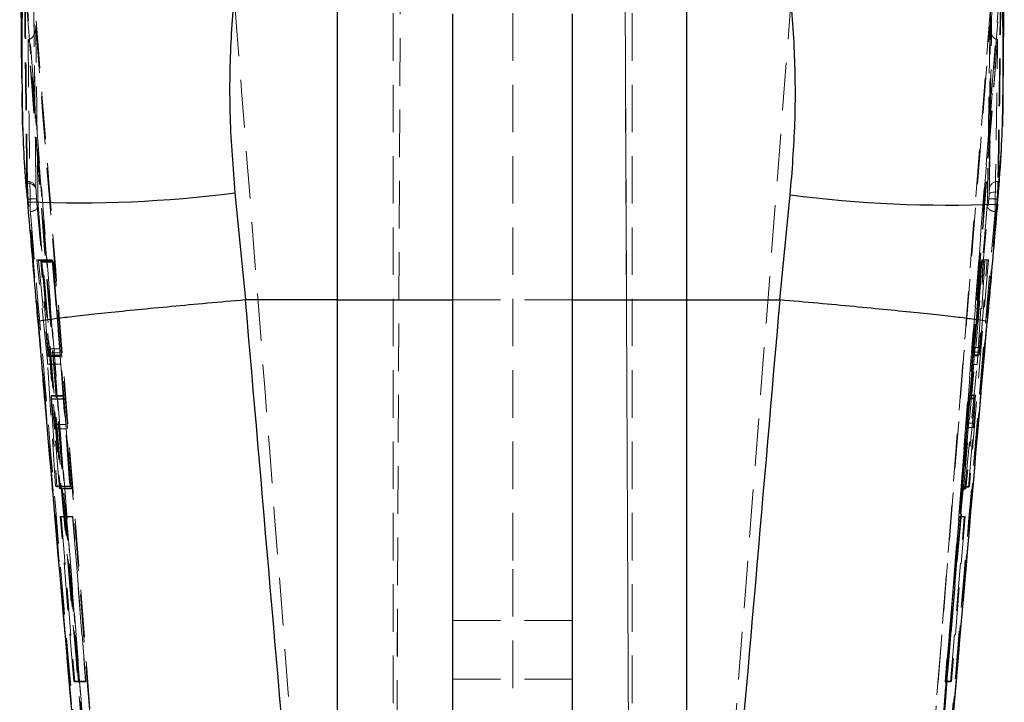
# Model space of a CAD drawing. Header units: millimetres. Extents: x 51 to 384, y 18 to 289.
# Tile 15 of 19: x 204 to 231, y 239 to 257. Entities that reach past the tile are written whole.
import ezdxf

# ---------------------------------------------------------------- set-up
doc = ezdxf.new("R2010")
doc.units = ezdxf.units.MM
doc.linetypes.add('HIDDEN', pattern=[1.905, 1.27, -0.635])

msp = doc.modelspace()

# ---------------------------------------------------------------- linework, layer by layer
at = {"color": 7, "linetype": 'HIDDEN', "lineweight": 18}
for p, q in [((214.337871, 213.727028), (214.63154, 281.013885)), ((220.730208, 213.732242), (220.437118, 280.886234)), ((214.33868, 213.726984), (214.590361, 271.408436)), ((220.479811, 270.92736), (220.729369, 213.732192)), ((214.346543, 267.093421), (214.346543, 213.726056)), ((217.534043, 267.093421), (217.534043, 242.731504)), ((220.721544, 267.093421), (220.721544, 213.727833)), ((212.861617, 260.678561), (212.861617, 222.233962)), ((222.176779, 221.874769), (222.176779, 260.678561)), ((224.98621, 258.148221), (222.176779, 221.874769)), ((228.406335, 230.731775), (230.523409, 258.073521)), ((230.292536, 257.735093), (227.353918, 220.017395)), ((204.603323, 256.867656), (204.596338, 256.866829)), ((230.480392, 256.866829), (227.641118, 220.71335)), ((230.480392, 256.866829), (230.473564, 256.867634)), ((204.56031, 253.081193), (204.579664, 253.081193)), ((204.580453, 253.032332), (204.579664, 253.081193)), ((204.807087, 252.891985), (204.807874, 252.864101)), ((230.488196, 253.081193), (230.507043, 253.081193)), ((204.583626, 252.54607), (204.581439, 252.714043)), ((204.590437, 252.604385), (204.581439, 252.714043)), ((227.429715, 220.165923), (230.243153, 252.619607)), ((230.243153, 252.619607), (230.251948, 252.730259)), ((230.479369, 252.798018), (230.470574, 252.604385)), ((230.47944, 252.63076), (230.477204, 252.604385)), ((230.47944, 252.63076), (230.478103, 252.480948)), ((204.581155, 252.537788), (204.583626, 252.54607)), ((204.86202, 249.327385), (204.583626, 252.54607)), ((204.597227, 252.604385), (204.590437, 252.604385)), ((230.470574, 252.604385), (227.657192, 220.150176)), ((230.477204, 252.604385), (227.658233, 220.150176)), ((230.478103, 252.480948), (230.204922, 249.326569)), ((230.477204, 252.604385), (230.470574, 252.604385)), ((230.478103, 252.480948), (230.48045, 252.472935)), ((205.09987, 248.438283), (204.83437, 250.99002)), ((205.238821, 250.99002), (204.83437, 250.99002)), ((204.83437, 250.99002), (204.871167, 250.971848)), ((205.247752, 250.971848), (204.871167, 250.971848)), ((204.871167, 250.971848), (205.125303, 248.500952)), ((205.126413, 248.614974), (204.93562, 250.939348)), ((205.263714, 250.939348), (204.93562, 250.939348)), ((204.93562, 250.939348), (204.966613, 250.923411)), ((205.27154, 250.923411), (204.966613, 250.923411)), ((204.966613, 250.923411), (205.459592, 244.871443)), ((205.238821, 250.99002), (205.450204, 248.438283)), ((205.247752, 250.971848), (205.238821, 250.99002)), ((205.452277, 248.500952), (205.247752, 250.971848)), ((205.263714, 250.939348), (205.445756, 248.614974)), ((205.27154, 250.923411), (205.263714, 250.939348)), ((205.745522, 244.871443), (205.27154, 250.923411)), ((229.543253, 244.938621), (230.064553, 250.990578)), ((230.2373, 250.990578), (229.728261, 244.938621)), ((230.030841, 250.924842), (229.827585, 248.42861)), ((229.842998, 248.524874), (230.040043, 250.942779)), ((230.056489, 250.974854), (229.856274, 248.650485)), ((229.952392, 248.42861), (230.107809, 250.924842)), ((230.142472, 250.942779), (229.990513, 248.524874)), ((230.011511, 248.650485), (230.205697, 250.974854)), ((230.040043, 250.942779), (230.030841, 250.924842)), ((230.030841, 250.924842), (230.107809, 250.924842)), ((230.040043, 250.942779), (230.142472, 250.942779)), ((230.064553, 250.990578), (230.056489, 250.974854)), ((230.056489, 250.974854), (230.205697, 250.974854)), ((230.064553, 250.990578), (230.2373, 250.990578)), ((230.107809, 250.924842), (230.142472, 250.942779)), ((230.205697, 250.974854), (230.2373, 250.990578)), ((205.450204, 248.438283), (205.09987, 248.438283)), ((205.452277, 248.500952), (205.125303, 248.500952)), ((205.445756, 248.614974), (205.126413, 248.614974)), ((205.137415, 248.410567), (205.460307, 248.410567)), ((205.460232, 248.417887), (205.13843, 248.417887)), ((229.827585, 248.42861), (229.952392, 248.42861)), ((229.836843, 248.439697), (229.988196, 248.439697)), ((229.837921, 248.448783), (229.990475, 248.448783)), ((229.842998, 248.524874), (229.990513, 248.524874)), ((229.856274, 248.650485), (230.011511, 248.650485)), ((205.331785, 244.943627), (205.119419, 248.203892)), ((205.46859, 248.203892), (205.119419, 248.203892)), ((205.46859, 248.203892), (205.710038, 244.943627)), ((229.807436, 248.194353), (229.506678, 244.867246)), ((229.603621, 244.867246), (229.933126, 248.194353)), ((229.807436, 248.194353), (229.933126, 248.194353)), ((205.539471, 247.36165), (205.210363, 247.36165)), ((229.740169, 247.360929), (229.88283, 247.360929)), ((229.885948, 247.375732), (229.741837, 247.375732)), ((229.885536, 247.374787), (229.88283, 247.360929)), ((205.539967, 247.349122), (205.209303, 247.349122)), ((205.54549, 247.270421), (205.213052, 247.270421)), ((205.213052, 247.270421), (205.366061, 244.924729)), ((205.547362, 247.274473), (205.222056, 247.274473)), ((205.291015, 246.595594), (205.222056, 247.274473)), ((205.719328, 244.924729), (205.54549, 247.270421)), ((205.547362, 247.274473), (205.603657, 246.595594)), ((229.516255, 244.885938), (229.73247, 247.279139)), ((229.873325, 247.279139), (229.635468, 244.885938)), ((229.735958, 247.293723), (229.681968, 246.629893)), ((229.73247, 247.279139), (229.873325, 247.279139)), ((229.735958, 247.293723), (229.883789, 247.293723)), ((229.841629, 246.629893), (229.883789, 247.293723)), ((205.603657, 246.595594), (205.291015, 246.595594)), ((229.681968, 246.629893), (229.841629, 246.629893)), ((205.613479, 246.473409), (205.30209, 246.473409)), ((205.432124, 244.887363), (205.30209, 246.473409)), ((205.613479, 246.473409), (205.737696, 244.887363)), ((229.671805, 246.50892), (229.535187, 244.922879)), ((229.671805, 246.50892), (229.832586, 246.50892)), ((229.700068, 244.922879), (229.832586, 246.50892)), ((205.366061, 244.924729), (205.331785, 244.943627)), ((205.710038, 244.943627), (205.331785, 244.943627)), ((205.719328, 244.924729), (205.366061, 244.924729)), ((205.737696, 244.887363), (205.432124, 244.887363)), ((205.459592, 244.871443), (205.432124, 244.887363)), ((205.745522, 244.871443), (205.459592, 244.871443)), ((205.710038, 244.943627), (205.719328, 244.924729)), ((205.737696, 244.887363), (205.745522, 244.871443)), ((229.506678, 244.867246), (229.516255, 244.885938)), ((229.506678, 244.867246), (229.603621, 244.867246)), ((229.516255, 244.885938), (229.635468, 244.885938)), ((229.535187, 244.922879), (229.543253, 244.938621)), ((229.535187, 244.922879), (229.700068, 244.922879)), ((229.543253, 244.938621), (229.728261, 244.938621)), ((229.635468, 244.885938), (229.603621, 244.867246)), ((229.728261, 244.938621), (229.700068, 244.922879)), ((205.818268, 239.737912), (205.453469, 244.13882)), ((205.786274, 244.13882), (205.453469, 244.13882)), ((205.453469, 244.13882), (205.479865, 244.123592)), ((205.793755, 244.123592), (205.479865, 244.123592)), ((205.479865, 244.123592), (205.84189, 239.722696)), ((205.786274, 244.13882), (206.130946, 239.737912)), ((205.793755, 244.123592), (205.786274, 244.13882)), ((206.138428, 239.722696), (205.793755, 244.123592)), ((229.45512, 244.123676), (229.076037, 239.722786)), ((229.083749, 239.737834), (229.46283, 244.138719)), ((229.226995, 239.722786), (229.590009, 244.123676)), ((229.615861, 244.138719), (229.250148, 239.737834)), ((229.46283, 244.138719), (229.45512, 244.123676)), ((229.45512, 244.123676), (229.590009, 244.123676)), ((229.46283, 244.138719), (229.615861, 244.138719)), ((229.590009, 244.123676), (229.615861, 244.138719)), ((217.534043, 242.731504), (217.534043, 213.63571)), ((215.940293, 241.354927), (219.127793, 241.354927)), ((206.130946, 239.737912), (205.818268, 239.737912)), ((205.84189, 239.722696), (205.818268, 239.737912)), ((206.130946, 239.737912), (206.138428, 239.722696)), ((215.940293, 239.795328), (219.127793, 239.795328)), ((229.076037, 239.722786), (229.083749, 239.737834)), ((229.083749, 239.737834), (229.250148, 239.737834)), ((229.250148, 239.737834), (229.226995, 239.722786)), ((206.138428, 239.722696), (205.84189, 239.722696)), ((229.076037, 239.722786), (229.226995, 239.722786))]:
    msp.add_line(p, q, dxfattribs=at)
at = {"color": 7, "linetype": 'Continuous', "lineweight": 25}
for p, q in [((204.3726, 261.825619), (204.423712, 255.82659)), ((230.63864, 255.888784), (230.659193, 261.401696)), ((212.861617, 249.919298), (212.861617, 260.757753)), ((222.176779, 260.757753), (222.176779, 249.919298)), ((215.940293, 236.984915), (215.940293, 257.552346)), ((219.127793, 236.984915), (219.127793, 257.552346)), ((204.437552, 255.758797), (204.437996, 255.826512)), ((230.620737, 255.888638), (230.621342, 255.820901)), ((210.117154, 252.776237), (210.398138, 249.916929)), ((224.668743, 249.916901), (224.944501, 252.719586)), ((210.398138, 249.916929), (210.393637, 249.916734)), ((212.861617, 249.919298), (210.398138, 249.916929)), ((212.861617, 221.597434), (212.861617, 249.919298)), ((222.176779, 249.919298), (224.668743, 249.916901)), ((222.176779, 249.919298), (222.176779, 221.31055)), ((224.673252, 249.916706), (224.668743, 249.916901))]:
    msp.add_line(p, q, dxfattribs=at)
at = {"color": 8, "linetype": 'Continuous', "lineweight": 25}
for p, q in [((212.861617, 249.919298), (215.940293, 249.920779)), ((219.127793, 249.920762), (222.176779, 249.919298))]:
    msp.add_line(p, q, dxfattribs=at)
at = {"color": 7, "linetype": 'HIDDEN', "lineweight": 18, "flags": 128}
msp.add_lwpolyline([(230.251948, 252.730259), (230.258625, 252.746084), (230.273129, 252.760669), (230.29495, 252.773465), (230.323312, 252.784049), (230.35721, 252.792017), (230.39544, 252.797113), (230.436646, 252.799136), (230.479369, 252.798018)], dxfattribs=at)
at = {"color": 7, "linetype": 'HIDDEN', "lineweight": 18}
for centre, radius, start, end in [((204.588494, 252.860524), 0.220846, 8.1901687, 92.2915276), ((204.599891, 252.820776), 0.212447, 11.7672322, 95.2497008), ((230.479268, 252.860657), 0.220716, 87.6815501, 171.9542995), ((204.925225, 249.403308), 3.217837, 91.7911678, 95.8503903), ((230.141666, 249.396803), 3.224402, 84.1453253, 88.1963448)]:
    msp.add_arc(centre, radius, start, end, dxfattribs=at)
at = {"color": 8, "linetype": 'Continuous', "lineweight": 25}
for centre, radius, start, end in [((205.950197, 285.136268), 32.627215, 267.5951554, 277.3375211), ((229.20898, 286.184444), 33.735478, 262.7378494, 272.1599551)]:
    msp.add_arc(centre, radius, start, end, dxfattribs=at)
at = {"color": 7, "linetype": 'HIDDEN', "lineweight": 18}
for centre, major_axis, ratio, start_param, end_param in [((229.723846, 247.165791), (0.018111, 0.209998), 0.00646517, 0.379027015, 1.001209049), ((205.555907, 247.151696), (-0.016468, 0.209998), 0.006346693, 0.347236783, 0.969418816), ((205.611914, 246.476567), (-0.016186, 0.2064), 0.006346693, 4.696573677, 5.326561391), ((229.670187, 246.50574), (0.0178, 0.2064), 0.00646517, 4.728363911, 5.358351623)]:
    msp.add_ellipse(centre, major_axis=major_axis, ratio=ratio, start_param=start_param, end_param=end_param, dxfattribs=at)
at = {"color": 8, "linetype": 'Continuous', "lineweight": 25}
for points, knots in [([(204.437996, 255.826512), (204.43497, 256.460292), (204.427722, 257.97843), (204.611713, 260.356955), (204.889659, 262.06861), (205.028631, 262.92443)], [0, 0, 0, 0, 0.263802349, 0.631904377, 1, 1, 1, 1]), ([(230.043235, 262.734921), (230.17629, 261.909564), (230.442403, 260.258834), (230.625837, 257.965687), (230.622241, 256.501264), (230.620737, 255.888638)], [0, 0, 0, 0, 0.367749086, 0.735504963, 1, 1, 1, 1]), ([(210.393637, 249.916734), (210.055344, 249.886849), (209.378758, 249.827081), (208.411048, 249.737562), (207.515126, 249.651462), (206.714285, 249.570865), (206.035629, 249.498434), (205.492109, 249.435747), (205.109238, 249.385394), (204.891621, 249.349562), (204.870582, 249.336515), (204.861229, 249.330716)], [0, 0, 0, 0, 0.113631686, 0.227263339, 0.340894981, 0.454526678, 0.568158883, 0.68179106, 0.795424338, 0.909057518, 1, 1, 1, 1]), ([(230.2058, 249.329833), (230.196341, 249.335642), (230.175051, 249.348717), (229.957605, 249.384574), (229.57471, 249.43499), (229.031205, 249.497757), (228.352557, 249.570307), (227.551727, 249.651019), (226.655816, 249.737247), (225.688119, 249.826907), (225.011541, 249.886773), (224.673252, 249.916706)], [0, 0, 0, 0, 0.090856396, 0.204500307, 0.318144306, 0.431787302, 0.54543028, 0.659072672, 0.772715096, 0.886357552, 1, 1, 1, 1])]:
    msp.add_open_spline(points, degree=3, knots=knots, dxfattribs=at)
at = {"color": 7, "linetype": 'Continuous', "lineweight": 25}
for points, knots in [([(210.489668, 260.582147), (210.374559, 259.958366), (210.144335, 258.710785), (209.986504, 256.767842), (209.958059, 254.784653), (210.064121, 253.445728), (210.117154, 252.776237)], [0, 0, 0, 0, 0.24583211, 0.491672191, 0.745824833, 1, 1, 1, 1]), ([(224.944501, 252.719586), (224.995458, 253.357854), (225.097368, 254.634337), (225.076691, 256.56747), (224.927558, 258.504775), (224.695684, 259.776139), (224.579749, 260.411815)], [0, 0, 0, 0, 0.246010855, 0.492001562, 0.746003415, 1, 1, 1, 1]), ([(230.474755, 252.47384), (230.527835, 253.127792), (230.61839, 254.243455), (230.623987, 255.359027), (230.626304, 255.8207)], [0, 0, 0, 0, 0.586155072, 1, 1, 1, 1]), ([(204.433805, 255.758652), (204.437403, 255.37023), (204.44721, 254.311521), (204.504764, 253.235089), (204.580648, 252.552011), (204.582241, 252.537665)], [0, 0, 0, 0, 0.36196674, 0.986600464, 1, 1, 1, 1]), ([(204.577289, 252.537229), (204.638179, 251.841242), (204.731691, 250.772388), (204.82312, 249.703379), (204.855015, 249.330459)], [0, 0, 0, 0, 0.65115256, 1, 1, 1, 1]), ([(230.21155, 249.329447), (230.273107, 250.045641), (230.363209, 251.093963), (230.455244, 252.14067), (230.484402, 252.472286)], [0, 0, 0, 0, 0.683181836, 1, 1, 1, 1]), ([(210.393637, 249.916734), (210.833685, 244.803607), (211.646172, 235.36294), (212.479586, 225.924125), (212.861617, 221.597434)], [0, 0, 0, 0, 0.541606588, 1, 1, 1, 1]), ([(222.176779, 221.31055), (222.574601, 225.811258), (223.417359, 235.345705), (224.239304, 244.881995), (224.673252, 249.916706)], [0, 0, 0, 0, 0.472047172, 1, 1, 1, 1]), ([(204.859453, 249.330565), (204.929309, 248.514823), (205.492394, 241.939386), (206.067825, 235.36503), (206.571868, 229.606281)], [0, 0, 0, 0, 0.124058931, 1, 1, 1, 1]), ([(228.537922, 230.10045), (228.735834, 232.354139), (229.298671, 238.763324), (229.846396, 245.173837), (230.201523, 249.330196)], [0, 0, 0, 0, 0.351634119, 1, 1, 1, 1])]:
    msp.add_open_spline(points, degree=3, knots=knots, dxfattribs=at)
at = {"color": 7, "linetype": 'HIDDEN', "lineweight": 18}
for points, knots in [([(212.861617, 222.233962), (212.587519, 225.821767), (211.658642, 237.98027), (210.714408, 250.137679), (210.048803, 258.707607)], [0, 0, 0, 0, 0.295086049, 1, 1, 1, 1]), ([(204.511629, 258.634807), (205.176199, 250.068273), (206.118927, 237.916172), (207.046616, 225.764746), (207.320337, 222.179379)], [0, 0, 0, 0, 0.704942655, 1, 1, 1, 1]), ([(204.56031, 253.081193), (204.549479, 253.945519), (204.527817, 255.674172), (204.508716, 257.402924), (204.499166, 258.2673)], [0, 0, 0, 0, 0.4999997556, 1, 1, 1, 1]), ([(204.579664, 253.081193), (204.568611, 253.945519), (204.546504, 255.674172), (204.527, 257.402923), (204.517248, 258.2673)], [0, 0, 0, 0, 0.499999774, 1, 1, 1, 1]), ([(230.557221, 258.2673), (230.546564, 257.402923), (230.525249, 255.674171), (230.500547, 253.945519), (230.488196, 253.081193)], [0, 0, 0, 0, 0.500000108, 1, 1, 1, 1]), ([(230.572697, 258.2673), (230.5626, 257.402923), (230.542405, 255.674171), (230.51883, 253.945519), (230.507043, 253.081193)], [0, 0, 0, 0, 0.500000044, 1, 1, 1, 1]), ([(204.744794, 258.076762), (204.754527, 257.212599), (204.773991, 255.484274), (204.796055, 253.756081), (204.807087, 252.891985)], [0, 0, 0, 0, 0.500000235, 1, 1, 1, 1]), ([(204.807874, 252.864101), (204.790445, 254.263299), (204.768698, 256.009244), (204.749555, 257.755166), (204.745753, 258.101908)], [0, 0, 0, 0, 0.8013987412, 1, 1, 1, 1]), ([(230.260724, 252.891549), (230.273023, 253.755305), (230.297619, 255.482816), (230.318844, 257.210437), (230.329456, 258.074248)], [0, 0, 0, 0, 0.49999976, 1, 1, 1, 1]), ([(204.562607, 257.752651), (204.57447, 257.601076), (204.633788, 256.843216), (204.882779, 253.660198), (205.854509, 241.224166), (206.763594, 229.393377), (207.486312, 219.987969)], [0, 0, 0, 0, 0.012041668, 0.060207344, 0.252870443, 1, 1, 1, 1]), ([(207.711269, 220.017451), (207.227457, 226.311941), (206.259837, 238.900875), (205.274256, 251.488522), (204.781468, 257.782323)], [0, 0, 0, 0, 0.500001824, 1, 1, 1, 1]), ([(227.578887, 219.987913), (227.59048, 220.139503), (227.648443, 220.897454), (227.892283, 224.080819), (228.848659, 236.502367), (229.775207, 248.316406), (230.51156, 257.705332)], [0, 0, 0, 0, 0.012056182, 0.060281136, 0.253180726, 1, 1, 1, 1]), ([(230.292536, 257.735093), (230.287868, 257.1151), (230.275323, 255.449214), (230.260964, 253.778919), (230.251948, 252.730259)], [0, 0, 0, 0, 0.372170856, 1, 1, 1, 1]), ([(204.801712, 257.244149), (204.801756, 257.243385), (204.804557, 257.195081), (204.798203, 257.101716), (204.758276, 256.986674), (204.701124, 256.914119), (204.650664, 256.878596), (204.617821, 256.871006), (204.603323, 256.867656)], [0, 0, 0, 0, 0.005305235, 0.335581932, 0.640500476, 0.80901111, 0.915696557, 1, 1, 1, 1]), ([(204.862905, 252.442536), (204.852323, 253.22721), (204.830738, 254.827687), (204.811512, 256.428285), (204.801712, 257.244149)], [0, 0, 0, 0, 0.490275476, 1, 1, 1, 1]), ([(204.801712, 257.244149), (205.285725, 251.08901), (206.243085, 238.914384), (207.186834, 226.738792), (207.653451, 220.718827)], [0, 0, 0, 0, 0.5055710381, 1, 1, 1, 1]), ([(227.411864, 220.718882), (227.880223, 226.738842), (228.8275, 238.914469), (229.789134, 251.089068), (230.27531, 257.244216)], [0, 0, 0, 0, 0.494427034, 1, 1, 1, 1]), ([(230.27531, 257.244216), (230.263969, 256.428322), (230.24172, 254.827715), (230.217332, 253.227226), (230.205376, 252.44257)], [0, 0, 0, 0, 0.509739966, 1, 1, 1, 1]), ([(230.473564, 256.867634), (230.459077, 256.870974), (230.426272, 256.878538), (230.375856, 256.91394), (230.318786, 256.986311), (230.27876, 257.101397), (230.272391, 257.194909), (230.275265, 257.243452), (230.27531, 257.244216)], [0, 0, 0, 0, 0.084209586, 0.190688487, 0.358774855, 0.662844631, 0.994696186, 1, 1, 1, 1]), ([(204.596338, 256.866829), (204.596361, 256.865018), (204.599433, 256.61618), (204.614471, 255.377185), (204.634402, 253.848754), (204.652238, 252.567051), (204.656309, 252.274451)], [0, 0, 0, 0, 0.001183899, 0.162718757, 0.808857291, 1, 1, 1, 1]), ([(207.424168, 220.71335), (206.953124, 226.775428), (206.016675, 238.826995), (205.067879, 250.877745), (204.596338, 256.866829)], [0, 0, 0, 0, 0.503011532, 1, 1, 1, 1]), ([(207.425767, 220.71335), (206.959037, 226.733162), (206.024678, 238.784369), (205.078571, 250.835661), (204.603372, 256.867041), (204.603323, 256.867656)], [0, 0, 0, 0, 0.4994938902, 0.9999489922, 1, 1, 1, 1]), ([(230.473564, 256.867634), (230.473517, 256.867026), (229.997103, 250.835536), (229.04548, 238.784433), (228.107887, 226.733165), (227.639544, 220.71335)], [0, 0, 0, 0, 0.000050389, 0.500508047, 1, 1, 1, 1]), ([(230.412111, 252.274451), (230.412624, 252.306965), (230.417033, 252.586737), (230.436792, 253.85563), (230.459051, 255.353888), (230.476697, 256.604922), (230.480392, 256.866829)], [0, 0, 0, 0, 0.021241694, 0.182775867, 0.828911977, 1, 1, 1, 1]), ([(230.621342, 255.820901), (230.62515, 255.583336), (230.642935, 254.474093), (230.550635, 253.358005), (230.478103, 252.480948)], [0, 0, 0, 0, 0.214168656, 1, 1, 1, 1]), ([(204.583626, 252.54607), (204.511111, 253.412556), (204.421265, 254.486144), (204.434918, 255.552995), (204.437552, 255.758797)], [0, 0, 0, 0, 0.807093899, 1, 1, 1, 1]), ([(204.581439, 252.714043), (204.577229, 252.770844), (204.568807, 252.884453), (204.562065, 253.010406), (204.560836, 253.06), (204.56031, 253.081193)], [0, 0, 0, 0, 0.364117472, 0.728280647, 1, 1, 1, 1]), ([(204.597227, 252.604385), (204.594428, 252.664056), (204.588829, 252.783459), (204.583082, 252.933332), (204.581262, 253.001862), (204.580453, 253.032332)], [0, 0, 0, 0, 0.356839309, 0.714039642, 1, 1, 1, 1]), ([(230.251948, 252.730259), (230.252528, 252.738344), (230.255318, 252.777263), (230.259231, 252.840926), (230.260226, 252.874667), (230.260724, 252.891549)], [0, 0, 0, 0, 0.115828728, 0.557594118, 1, 1, 1, 1]), ([(230.488196, 253.081193), (230.487695, 253.051596), (230.486694, 252.992425), (230.482756, 252.880602), (230.479952, 252.812231), (230.479369, 252.798018)], [0, 0, 0, 0, 0.442177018, 0.884043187, 1, 1, 1, 1]), ([(230.507043, 253.081193), (230.506217, 253.051558), (230.504563, 252.992291), (230.495869, 252.844231), (230.486557, 252.716499), (230.480543, 252.644046), (230.47944, 252.63076)], [0, 0, 0, 0, 0.309934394, 0.61985335, 0.930294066, 1, 1, 1, 1]), ([(204.807874, 252.864101), (204.808683, 252.846689), (204.810502, 252.807511), (204.81625, 252.721848), (204.821847, 252.653665), (204.824646, 252.619573)], [0, 0, 0, 0, 0.285715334, 0.642853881, 1, 1, 1, 1]), ([(204.824646, 252.619573), (205.286868, 247.210055), (206.211299, 236.391174), (207.159945, 225.574411), (207.634261, 220.166107)], [0, 0, 0, 0, 0.5000071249, 1, 1, 1, 1]), ([(207.405725, 220.150176), (206.930134, 225.558638), (205.97895, 236.375578), (205.053275, 247.194777), (204.590437, 252.604385)], [0, 0, 0, 0, 0.499999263, 1, 1, 1, 1]), ([(207.406801, 220.150176), (206.932483, 225.558666), (205.983846, 236.375664), (205.059434, 247.194806), (204.597227, 252.604385)], [0, 0, 0, 0, 0.4999992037, 1, 1, 1, 1]), ([(204.862905, 252.442536), (204.862971, 252.442026), (204.863413, 252.438592), (204.864895, 252.417981), (204.85658, 252.38206), (204.822662, 252.338572), (204.7743, 252.30556), (204.717532, 252.282981), (204.675804, 252.277167), (204.656309, 252.274451)], [0, 0, 0, 0, 0.007106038, 0.04780379, 0.287839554, 0.49543954, 0.676742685, 0.848986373, 1, 1, 1, 1]), ([(207.579437, 220.848908), (207.124598, 226.083283), (206.209565, 236.613662), (205.31354, 247.145699), (204.862905, 252.442536)], [0, 0, 0, 0, 0.497073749, 1, 1, 1, 1]), ([(230.205376, 252.44257), (229.753899, 247.145738), (228.856199, 236.613721), (227.940091, 226.083311), (227.484719, 220.848925)], [0, 0, 0, 0, 0.502926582, 1, 1, 1, 1]), ([(230.205376, 252.44257), (230.205311, 252.442059), (230.204882, 252.438677), (230.203392, 252.418123), (230.211692, 252.382214), (230.245595, 252.338699), (230.293958, 252.305655), (230.350766, 252.283005), (230.392559, 252.277177), (230.412111, 252.274451)], [0, 0, 0, 0, 0.00710712, 0.0470958, 0.28722951, 0.494913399, 0.676269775, 0.848551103, 1, 1, 1, 1]), ([(204.656309, 252.274451), (204.659717, 252.234296), (204.714612, 251.587433), (204.975604, 248.513745), (205.863492, 238.070051), (206.714116, 228.23432), (207.35489, 220.825081)], [0, 0, 0, 0, 0.003830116, 0.061700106, 0.293180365, 1, 1, 1, 1]), ([(227.709297, 220.825081), (227.717013, 220.913451), (227.777694, 221.608398), (228.049775, 224.7297), (228.950371, 235.123801), (229.784657, 244.912506), (230.412111, 252.274451)], [0, 0, 0, 0, 0.0084307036, 0.0663000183, 0.2977775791, 1, 1, 1, 1]), ([(215.940293, 249.920779), (216.466595, 249.921155), (217.529095, 249.921915), (218.591595, 249.921149), (219.127793, 249.920762)], [0, 0, 0, 0, 0.49534265, 1, 1, 1, 1]), ([(204.861229, 249.330716), (204.860409, 249.330434), (204.856027, 249.32893), (204.859332, 249.328078), (204.86202, 249.327385)], [0, 0, 0, 0, 0.187094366, 1, 1, 1, 1]), ([(206.57203, 229.604275), (206.442819, 231.071945), (205.864112, 237.645324), (205.300101, 244.220376), (204.86202, 249.327385)], [0, 0, 0, 0, 0.223274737, 1, 1, 1, 1]), ([(230.204922, 249.326569), (229.77297, 244.298082), (229.222348, 237.888111), (228.657621, 231.47975), (228.535911, 230.098612)], [0, 0, 0, 0, 0.784478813, 1, 1, 1, 1]), ([(230.204922, 249.326569), (230.207598, 249.327261), (230.210833, 249.328097), (230.206543, 249.329577), (230.2058, 249.329833)], [0, 0, 0, 0, 0.826974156, 1, 1, 1, 1]), ([(205.119419, 248.203892), (205.11802, 248.224477), (205.11522, 248.265642), (205.109429, 248.336893), (205.104118, 248.396011), (205.100992, 248.427118), (205.09987, 248.438283)], [0, 0, 0, 0, 0.280355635, 0.560619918, 0.842301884, 1, 1, 1, 1]), ([(205.125303, 248.500952), (205.127217, 248.482908), (205.131043, 248.446817), (205.135388, 248.415977), (205.137859, 248.40709), (205.138268, 248.41483), (205.13843, 248.417887)], [0, 0, 0, 0, 0.274359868, 0.54877395, 0.821759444, 1, 1, 1, 1]), ([(205.13843, 248.417887), (205.138351, 248.42617), (205.138194, 248.442733), (205.135414, 248.493217), (205.131372, 248.55274), (205.127969, 248.595441), (205.126413, 248.614974)], [0, 0, 0, 0, 0.259873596, 0.519703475, 0.780296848, 1, 1, 1, 1]), ([(205.445756, 248.614974), (205.44758, 248.591484), (205.451229, 248.5445), (205.455819, 248.482938), (205.458982, 248.438518), (205.459847, 248.424233), (205.460232, 248.417887)], [0, 0, 0, 0, 0.263730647, 0.527500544, 0.790107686, 1, 1, 1, 1]), ([(205.450204, 248.438283), (205.451894, 248.417658), (205.455274, 248.37641), (205.460923, 248.304837), (205.465466, 248.245772), (205.467776, 248.2148), (205.46859, 248.203892)], [0, 0, 0, 0, 0.282129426, 0.564229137, 0.846512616, 1, 1, 1, 1]), ([(205.460307, 248.412473), (205.460323, 248.411883), (205.460418, 248.408428), (205.458783, 248.425146), (205.455906, 248.457471), (205.45333, 248.488342), (205.452277, 248.500952)], [0, 0, 0, 0, 0.070954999, 0.415711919, 0.761344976, 1, 1, 1, 1]), ([(229.827585, 248.42861), (229.825916, 248.408348), (229.822579, 248.367825), (229.816477, 248.296485), (229.811272, 248.237029), (229.808437, 248.205481), (229.807436, 248.194353)], [0, 0, 0, 0, 0.281913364, 0.563809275, 0.846142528, 1, 1, 1, 1]), ([(229.837921, 248.448783), (229.837373, 248.444149), (229.836277, 248.434881), (229.837197, 248.450788), (229.839582, 248.482588), (229.842006, 248.512592), (229.842998, 248.524874)], [0, 0, 0, 0, 0.270577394, 0.541148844, 0.812172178, 1, 1, 1, 1]), ([(229.856274, 248.650485), (229.854226, 248.626893), (229.850131, 248.579706), (229.84449, 248.516981), (229.840216, 248.471107), (229.838625, 248.455632), (229.837921, 248.448783)], [0, 0, 0, 0, 0.264035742, 0.528107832, 0.791127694, 1, 1, 1, 1]), ([(229.933126, 248.194353), (229.935159, 248.215319), (229.939224, 248.257249), (229.945257, 248.328841), (229.949701, 248.387447), (229.951687, 248.417836), (229.952392, 248.42861)], [0, 0, 0, 0, 0.281519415, 0.563015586, 0.845059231, 1, 1, 1, 1]), ([(229.990513, 248.524874), (229.989454, 248.507084), (229.987337, 248.471504), (229.987198, 248.455139), (229.987128, 248.446956)], [0, 0, 0, 0, 0.499971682, 1, 1, 1, 1]), ([(229.988196, 248.441647), (229.988278, 248.441008), (229.988621, 248.438336), (229.989674, 248.444269), (229.990475, 248.448783)], [0, 0, 0, 0, 0.239160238, 1, 1, 1, 1]), ([(229.990475, 248.448783), (229.991833, 248.457781), (229.994551, 248.475776), (230.000297, 248.528086), (230.00619, 248.588534), (230.009854, 248.631199), (230.011511, 248.650485)], [0, 0, 0, 0, 0.260962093, 0.521886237, 0.783875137, 1, 1, 1, 1]), ([(205.210363, 247.359711), (205.210181, 247.360336), (205.209265, 247.363484), (205.209286, 247.355512), (205.209303, 247.349122)], [0, 0, 0, 0, 0.198404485, 1, 1, 1, 1]), ([(205.539967, 247.349122), (205.539486, 247.357039), (205.538988, 247.365232), (205.539456, 247.361388), (205.539471, 247.361259)], [0, 0, 0, 0, 0.9663543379, 1, 1, 1, 1]), ([(229.740169, 247.360929), (229.74088, 247.367464), (229.742302, 247.380534), (229.74187, 247.37018), (229.739754, 247.340974), (229.73716, 247.308686), (229.735958, 247.293723)], [0, 0, 0, 0, 0.2587096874, 0.5174178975, 0.7763584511, 1, 1, 1, 1]), ([(229.88283, 247.360929), (229.881356, 247.350181), (229.878637, 247.330367), (229.874993, 247.29522), (229.873325, 247.279139)], [0, 0, 0, 0, 0.542468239, 1, 1, 1, 1]), ([(229.883789, 247.293723), (229.884782, 247.310833), (229.886769, 247.345054), (229.887423, 247.372442), (229.886382, 247.373076), (229.885948, 247.37334)], [0, 0, 0, 0, 0.36820277, 0.736462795, 1, 1, 1, 1]), ([(205.209303, 247.349122), (205.209544, 247.339093), (205.209991, 247.320527), (205.212088, 247.286204), (205.213052, 247.270421)], [0, 0, 0, 0, 0.54016943, 1, 1, 1, 1]), ([(205.222056, 247.274473), (205.220129, 247.292614), (205.216276, 247.3289), (205.213659, 247.345704), (205.212351, 247.354106)], [0, 0, 0, 0, 0.499950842, 1, 1, 1, 1]), ([(205.540718, 247.35077), (205.541598, 247.341312), (205.543239, 247.323702), (205.546057, 247.29005), (205.547362, 247.274473)], [0, 0, 0, 0, 0.537095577, 1, 1, 1, 1]), ([(205.30209, 246.473409), (205.300108, 246.496916), (205.296419, 246.54068), (205.292725, 246.578219), (205.291015, 246.595594)], [0, 0, 0, 0, 0.537137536, 1, 1, 1, 1]), ([(229.832586, 246.50892), (229.834485, 246.532301), (229.838027, 246.575913), (229.840487, 246.612788), (229.841629, 246.629893)], [0, 0, 0, 0, 0.5361101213, 1, 1, 1, 1])]:
    msp.add_open_spline(points, degree=3, knots=knots, dxfattribs=at)

doc.saveas('drawing.dxf')
